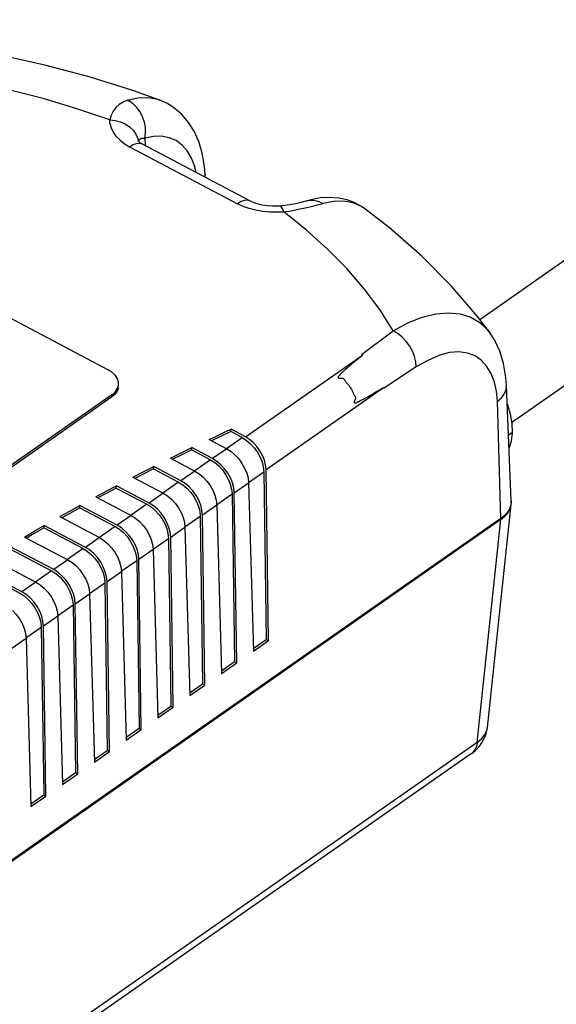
# Model space of a CAD drawing. Header units: millimetres. Extents: x 0 to 210, y 0 to 297.
# Tile 15 of 18: x 81 to 91, y 216 to 235. Entities that reach past the tile are written whole.
import ezdxf

# ---------------------------------------------------------------- set-up
doc = ezdxf.new("R2010")
doc.units = ezdxf.units.MM
doc.header["$LTSCALE"] = 19.36
doc.layers.get('0').update_dxf_attribs({"linetype": 'CONTINUOUS'})

msp = doc.modelspace()

# ---------------------------------------------------------------- linework, layer by layer
at = {"color": 7, "linetype": 'Continuous'}
for p, q in [((89.614009, 228.996803), (119.930725, 250.162622)), ((90.199822, 227.100749), (121.012651, 248.612932)), ((83.711534, 233.036044), (83.713071, 233.035476)), ((83.32855, 232.276959), (83.326056, 232.279539)), ((85.394965, 231.1711), (83.410326, 232.219959)), ((84.563065, 231.61075), (84.559691, 231.672863)), ((87.503577, 231.029727), (87.502581, 231.030465)), ((78.447336, 230.356715), (82.778668, 228.067657)), ((89.804406, 228.745781), (89.804622, 228.745483)), ((87.298842, 228.207161), (87.251385, 228.167484)), ((87.334112, 228.236319), (87.298842, 228.207161)), ((87.414645, 228.302105), (87.334112, 228.236319)), ((87.460692, 228.339181), (87.414645, 228.302105)), ((87.441121, 228.349524), (87.46067, 228.339192)), ((87.151333, 228.081422), (87.131364, 228.063599)), ((87.173152, 228.100594), (87.151333, 228.081422)), ((87.196985, 228.121235), (87.173152, 228.100594)), ((87.223003, 228.14348), (87.196985, 228.121235)), ((87.251385, 228.167484), (87.223003, 228.14348)), ((82.970069, 227.809533), (82.968339, 227.842289)), ((87.648997, 227.629556), (87.705786, 227.663291)), ((87.705786, 227.663291), (87.769533, 227.70164)), ((87.769533, 227.70164), (87.841046, 227.745169)), ((87.841045, 227.745171), (87.841491, 227.72428)), ((90.195081, 225.65905), (90.108243, 227.778309)), ((82.841691, 227.563502), (73.090284, 220.755492)), ((82.842912, 227.606508), (73.091505, 220.798498)), ((87.500706, 227.544329), (87.525975, 227.558451)), ((87.525975, 227.558451), (87.553275, 227.57393)), ((87.553275, 227.57393), (87.582763, 227.590866)), ((87.582763, 227.590866), (87.614609, 227.609368)), ((87.614609, 227.609368), (87.648997, 227.629556)), ((85.036188, 226.932131), (84.834032, 226.838705)), ((85.036187, 226.93213), (85.037772, 226.975317)), ((85.244692, 226.821938), (85.036188, 226.932131)), ((85.304933, 226.834125), (85.037772, 226.975317)), ((84.633719, 226.787342), (84.767962, 226.850341)), ((84.633719, 226.787342), (84.958036, 226.615944)), ((84.834032, 226.838705), (84.676198, 226.764892)), ((90.210103, 226.91112), (90.145375, 226.86593)), ((84.317427, 226.594295), (84.119657, 226.498538)), ((84.120876, 226.541545), (84.319005, 226.637484)), ((84.317427, 226.594295), (84.319006, 226.637485)), ((84.317427, 226.594295), (84.659607, 226.413457)), ((84.700277, 226.435988), (84.319006, 226.637485)), ((83.923757, 226.444858), (84.120876, 226.541545)), ((83.923757, 226.444857), (84.372952, 226.207463)), ((84.119657, 226.498538), (83.965282, 226.422912)), ((83.229391, 226.094131), (83.422149, 226.193109)), ((83.614365, 226.248164), (83.42093, 226.150102)), ((83.422149, 226.193109), (83.615936, 226.291357)), ((83.614365, 226.248164), (83.615937, 226.291358)), ((83.614365, 226.248164), (84.074523, 226.004976)), ((84.115193, 226.027507), (83.615937, 226.291358)), ((85.642183, 226.194664), (85.686475, 223.110172)), ((85.727782, 223.088342), (85.682552, 226.238213)), ((83.229391, 226.094131), (83.787867, 225.798983)), ((83.42093, 226.150102), (83.269972, 226.072684)), ((82.550461, 225.735247), (82.738902, 225.836493)), ((82.926825, 225.89383), (82.737682, 225.793486)), ((82.738902, 225.836493), (82.92839, 225.937027)), ((82.926825, 225.89383), (82.928391, 225.937027)), ((82.926825, 225.89383), (83.489438, 225.596496)), ((83.530109, 225.619026), (82.928391, 225.937027)), ((85.361289, 225.992692), (85.449089, 222.893771)), ((82.550461, 225.735246), (83.202783, 225.390502)), ((82.737682, 225.793486), (82.590108, 225.714293)), ((85.057099, 225.786183), (85.10139, 222.701691)), ((85.142697, 222.679861), (85.097769, 225.808714)), ((90.195963, 225.637564), (90.195463, 225.649733)), ((90.196432, 225.659002), (90.195875, 225.624978)), ((81.88683, 225.368277), (82.07099, 225.471772)), ((82.254658, 225.531372), (82.06977, 225.428766)), ((82.07099, 225.471772), (82.256216, 225.574572)), ((82.254658, 225.531372), (82.256217, 225.574572)), ((82.254658, 225.531372), (82.904354, 225.188015)), ((82.945024, 225.210546), (82.256217, 225.574572)), ((84.776204, 225.584211), (84.864005, 222.48529)), ((89.756554, 221.49272), (90.19273, 225.593968)), ((90.188947, 225.579496), (90.174985, 225.534727)), ((90.186677, 225.558192), (90.195024, 225.615538)), ((90.192761, 225.594262), (90.194419, 225.626473)), ((90.19402, 225.606101), (90.195006, 225.615373)), ((90.194419, 225.626473), (90.194179, 225.637471)), ((90.195875, 225.624978), (90.195024, 225.615538)), ((90.004908, 225.335512), (70.671502, 211.837766)), ((90.00524, 225.324543), (70.671633, 211.826656)), ((90.005563, 225.313629), (70.671771, 211.815612)), ((81.88683, 225.368276), (82.617699, 224.982021)), ((82.06977, 225.428766), (81.925551, 225.347813)), ((84.472014, 225.377703), (84.516306, 222.293211)), ((84.557613, 222.27138), (84.512685, 225.400233)), ((90.004797, 225.324541), (90.072541, 225.380077)), ((90.052077, 225.370469), (90.00589, 225.334886)), ((81.597738, 225.160856), (81.417075, 225.056003)), ((81.418295, 225.099009), (81.59929, 225.204059)), ((81.597738, 225.160856), (81.59929, 225.204059)), ((81.597738, 225.160856), (82.319269, 224.779535)), ((82.35994, 224.802065), (81.59929, 225.204059)), ((84.19112, 225.175731), (84.278921, 222.076809)), ((81.238387, 224.99328), (81.418295, 225.099009)), ((81.238387, 224.99328), (82.032614, 224.573541)), ((81.417075, 225.056003), (81.276187, 224.973303)), ((83.88693, 224.969222), (83.931221, 221.88473)), ((83.972529, 221.8629), (83.9276, 224.991753)), ((80.955962, 224.782335), (81.734185, 224.371054)), ((81.774855, 224.393585), (80.957509, 224.825543)), ((83.606035, 224.76725), (83.693836, 221.668329)), ((80.605041, 224.610305), (81.44753, 224.16506)), ((83.387444, 221.454419), (83.342516, 224.583272)), ((80.329252, 224.395854), (81.1491, 223.962573)), ((81.189771, 223.985104), (80.330791, 224.439065)), ((83.301846, 224.560742), (83.346137, 221.47625)), ((83.020951, 224.358769), (83.108752, 221.259848)), ((82.716761, 224.152261), (82.761052, 221.067769)), ((82.80236, 221.045939), (82.757432, 224.174792)), ((82.435866, 223.950289), (82.523667, 220.851368)), ((82.131677, 223.74378), (82.175968, 220.659288)), ((82.217275, 220.637458), (82.172347, 223.766311)), ((81.850782, 223.541808), (81.938583, 220.442887)), ((81.546592, 223.3353), (81.590884, 220.250808)), ((81.632191, 220.228977), (81.587263, 223.35783)), ((81.265698, 223.133328), (81.353498, 220.034406)), ((85.447682, 222.943457), (85.686475, 223.110172)), ((85.449089, 222.893771), (85.727782, 223.088342)), ((85.686475, 223.110172), (85.727782, 223.088342)), ((84.862597, 222.534977), (85.10139, 222.701691)), ((84.864005, 222.48529), (85.142697, 222.679861)), ((85.10139, 222.701691), (85.142697, 222.679861)), ((84.277513, 222.126496), (84.516306, 222.293211)), ((84.278921, 222.076809), (84.557613, 222.27138)), ((84.516306, 222.293211), (84.557613, 222.27138)), ((83.692428, 221.718015), (83.931221, 221.88473)), ((83.693836, 221.668329), (83.972529, 221.8629)), ((83.931221, 221.88473), (83.972529, 221.8629)), ((83.107344, 221.309535), (83.346137, 221.47625)), ((83.108752, 221.259848), (83.387444, 221.454419)), ((83.346137, 221.47625), (83.387444, 221.454419)), ((89.466475, 221.014184), (70.355356, 207.671626)), ((82.52226, 220.901054), (82.761052, 221.067769)), ((82.523667, 220.851368), (82.80236, 221.045939)), ((82.761052, 221.067769), (82.80236, 221.045939)), ((81.937175, 220.492574), (82.175968, 220.659288)), ((81.938583, 220.442887), (82.217275, 220.637458)), ((82.175968, 220.659288), (82.217275, 220.637458)), ((81.352091, 220.084093), (81.590884, 220.250808)), ((81.353498, 220.034406), (81.632191, 220.228977)), ((81.590884, 220.250808), (81.632191, 220.228977))]:
    msp.add_line(p, q, dxfattribs=at)
at = {"color": 9, "linetype": 'Continuous'}
for p, q in [((83.17022, 232.172595), (85.15486, 231.123737)), ((83.419648, 232.33073), (83.451627, 232.327975)), ((83.451627, 232.327975), (83.456056, 232.195791)), ((84.559827, 231.669973), (84.554403, 231.615327)), ((85.754767, 230.968747), (85.61763, 230.980885)), ((85.902427, 230.966185), (85.754767, 230.968747)), ((86.007737, 230.973011), (86.142159, 230.995595)), ((86.142159, 230.995595), (86.273198, 231.020563)), ((88.022723, 228.784904), (88.29253, 228.931575)), ((87.441121, 228.349524), (88.022723, 228.784904)), ((85.304932, 226.834125), (87.46067, 228.339192)), ((88.447549, 228.121463), (87.841491, 227.72428)), ((85.682552, 226.238213), (87.841045, 227.745171)), ((82.842912, 227.606508), (82.841691, 227.563502)), ((90.004908, 225.335512), (89.940092, 227.490979)), ((84.955284, 226.619886), (85.244692, 226.821938)), ((84.958036, 226.615944), (84.700277, 226.435988)), ((84.659607, 226.413457), (84.3702, 226.211405)), ((84.372952, 226.207463), (84.115193, 226.027507)), ((85.358536, 225.996634), (85.642183, 226.194664)), ((84.074523, 226.004976), (83.785115, 225.802925)), ((85.097769, 225.808714), (85.361289, 225.992692)), ((83.787867, 225.798983), (83.530109, 225.619026)), ((84.773452, 225.588153), (85.057099, 225.786183)), ((83.489438, 225.596496), (83.200031, 225.394444)), ((84.512685, 225.400233), (84.776204, 225.584211)), ((83.202783, 225.390502), (82.945024, 225.210546)), ((84.188367, 225.179673), (84.472014, 225.377703)), ((89.567969, 221.216255), (90.003688, 225.313582)), ((90.00485, 225.324512), (90.005938, 225.334852)), ((90.005563, 225.313629), (90.00524, 225.324543)), ((82.904354, 225.188015), (82.614946, 224.985964)), ((83.9276, 224.991753), (84.19112, 225.175731)), ((82.617699, 224.982021), (82.35994, 224.802065)), ((83.603283, 224.771192), (83.88693, 224.969222)), ((82.319269, 224.779535), (82.029862, 224.577483)), ((83.342516, 224.583272), (83.606035, 224.76725)), ((82.032614, 224.573541), (81.774855, 224.393585)), ((83.018199, 224.362712), (83.301846, 224.560742)), ((81.734185, 224.371054), (81.444777, 224.169002)), ((82.757432, 224.174792), (83.020951, 224.358769)), ((81.44753, 224.16506), (81.189771, 223.985104)), ((82.433114, 223.954231), (82.716761, 224.152261)), ((82.172347, 223.766311), (82.435866, 223.950289)), ((81.84803, 223.54575), (82.131677, 223.74378)), ((81.587263, 223.35783), (81.850782, 223.541808)), ((81.262945, 223.13727), (81.546592, 223.3353)), ((81.002178, 222.94935), (81.265698, 223.133328)), ((89.567969, 221.216255), (70.457541, 207.874181))]:
    msp.add_line(p, q, dxfattribs=at)
at = {"color": 7, "linetype": 'Continuous'}
for points in [[(83.711534, 233.036044), (83.229218, 233.205964), (82.42999, 233.455359), (81.613821, 233.671608), (80.782975, 233.854678), (80.008589, 233.99356)], [(84.561101, 231.670163), (84.549339, 231.81097), (84.508045, 232.050586), (84.443665, 232.265444), (84.358733, 232.455308), (84.255474, 232.620436), (84.136857, 232.760396), (84.006374, 232.874892), (83.867014, 232.964938), (83.712933, 233.034881)], [(83.41027, 232.219988), (83.375011, 232.240543), (83.346969, 232.260589), (83.32855, 232.276959)], [(85.943349, 231.08042), (85.905448, 231.077422), (85.80632, 231.07572), (85.707255, 231.082587), (85.612618, 231.097383), (85.526521, 231.118716), (85.452306, 231.14458), (85.394963, 231.171101)], [(86.42533, 231.173232), (86.415243, 231.170125), (86.364383, 231.15561), (86.302674, 231.140037), (86.232264, 231.12442), (86.153871, 231.109376), (86.068575, 231.095634), (85.977604, 231.08398), (85.94336, 231.080421)], [(86.858248, 231.239998), (86.685974, 231.230157), (86.505559, 231.195968), (86.424561, 231.173048)], [(87.503353, 231.0298), (87.441197, 231.072436), (87.31359, 231.141457), (87.173148, 231.1938), (87.021246, 231.227255), (86.858248, 231.239998)], [(88.547065, 230.161883), (87.951782, 230.681656), (87.502581, 231.030465)], [(89.804406, 228.745781), (89.573679, 229.049975), (89.088989, 229.61641), (88.547065, 230.161883)], [(90.108245, 227.778265), (90.097691, 227.925759), (90.05477, 228.182556), (89.983328, 228.414385), (89.884888, 228.621309), (89.804362, 228.745842)], [(82.968339, 227.842289), (82.94927, 227.904923), (82.910804, 227.964775), (82.854062, 228.018666), (82.778668, 228.067657)], [(87.131364, 228.063599), (87.122027, 228.05516), (87.113097, 228.047019), (87.104565, 228.039163), (87.096418, 228.03158), (87.088644, 228.024259), (87.081233, 228.017191), (87.074176, 228.010365), (87.067463, 228.00377), (87.061085, 227.997398), (87.055034, 227.991237), (87.049308, 227.98528), (87.043903, 227.979521), (87.038819, 227.973942), (87.034048, 227.968527), (87.029609, 227.963266), (87.025507, 227.958149), (87.021769, 227.953161), (87.0184, 227.948284), (87.015458, 227.94351), (87.012906, 227.938835), (87.011032, 227.934219), (87.009851, 227.929538), (87.010152, 227.925019), (87.012937, 227.920598), (87.017569, 227.916969), (87.024063, 227.915105), (87.031487, 227.914218), (87.038785, 227.913899), (87.046349, 227.913992), (87.062391, 227.914502)], [(87.062391, 227.914502), (87.07055, 227.914592), (87.07856, 227.914379), (87.086144, 227.913777), (87.093408, 227.912456), (87.100403, 227.910013), (87.106999, 227.906535), (87.113107, 227.901925), (87.118652, 227.896329), (87.123398, 227.88981), (87.127753, 227.88255), (87.131827, 227.874733), (87.136274, 227.866406), (87.141788, 227.857607), (87.148305, 227.848484), (87.156124, 227.839264), (87.164835, 227.829756), (87.174218, 227.819964), (87.183988, 227.809555), (87.193756, 227.798201), (87.203584, 227.785881), (87.213365, 227.772343), (87.223165, 227.757933), (87.233179, 227.742756), (87.242937, 227.727346), (87.252219, 227.712302), (87.260685, 227.697658), (87.267862, 227.683682), (87.274078, 227.670299), (87.27936, 227.65747), (87.284106, 227.645321), (87.288645, 227.633895), (87.293168, 227.623378), (87.298043, 227.614004), (87.303055, 227.605655), (87.308195, 227.598421), (87.317903, 227.585846)], [(82.965361, 227.735351), (82.943565, 227.673144), (82.902417, 227.616261), (82.841691, 227.563502)], [(82.842912, 227.606508), (82.904026, 227.66001), (82.945303, 227.71714), (82.966816, 227.778974), (82.970069, 227.809533)], [(87.320412, 227.517838), (87.31347, 227.502913), (87.310143, 227.495566), (87.307064, 227.488369), (87.304635, 227.481372), (87.303123, 227.474352), (87.303009, 227.468187), (87.305247, 227.463727), (87.308752, 227.460822), (87.312795, 227.459885), (87.317355, 227.460051), (87.322116, 227.460552), (87.327162, 227.461527), (87.332466, 227.462869), (87.33803, 227.464554), (87.343844, 227.466524), (87.349916, 227.468771), (87.356247, 227.471274), (87.362844, 227.474023), (87.369714, 227.477002), (87.376867, 227.480214), (87.384312, 227.483652), (87.392059, 227.487324), (87.400118, 227.491232), (87.4085, 227.495378), (87.417214, 227.499763), (87.426276, 227.504394), (87.435697, 227.50927), (87.445496, 227.514405), (87.45569, 227.51981), (87.466293, 227.525495), (87.477321, 227.531472), (87.500706, 227.544329)], [(87.317903, 227.585846), (87.322078, 227.579926), (87.325486, 227.573692), (87.328066, 227.567286), (87.329677, 227.560696), (87.330314, 227.553934), (87.329859, 227.547007), (87.328516, 227.539921), (87.326383, 227.532669), (87.323639, 227.525301), (87.320412, 227.517838)], [(90.12188, 227.441026), (90.125236, 227.432364), (90.175094, 227.253152), (90.203149, 227.080245), (90.210029, 226.911839)], [(84.767962, 226.850341), (84.970154, 226.9442), (85.037771, 226.975316)], [(85.244691, 226.821938), (85.324372, 226.771074), (85.397559, 226.709325), (85.465215, 226.635404), (85.524453, 226.553175), (85.573133, 226.465099), (85.609978, 226.374111), (85.632746, 226.284435), (85.642183, 226.194664)], [(85.682552, 226.238213), (85.673587, 226.323496), (85.651957, 226.408688), (85.616955, 226.495128), (85.570708, 226.578801), (85.514431, 226.656918), (85.450158, 226.727144), (85.38063, 226.785805), (85.304933, 226.834125)], [(90.210029, 226.911839), (90.19135, 226.758975), (90.15499, 226.632215)], [(84.958036, 226.615944), (85.037838, 226.565164), (85.111343, 226.503638)], [(84.659607, 226.413457), (84.739287, 226.362593), (84.812474, 226.300845), (84.88013, 226.226923), (84.939368, 226.144695), (84.988049, 226.056619), (85.024894, 225.965631), (85.047661, 225.875955), (85.057099, 225.786183)], [(85.097769, 225.808714), (85.088332, 225.898485), (85.065564, 225.988161), (85.028719, 226.079149), (84.980039, 226.167225), (84.920801, 226.249454), (84.853145, 226.323375), (84.779958, 226.385124), (84.700277, 226.435988)], [(85.111343, 226.503638), (85.179526, 226.430084), (85.239467, 226.348347), (85.289009, 226.260872), (85.326841, 226.170573)], [(84.372952, 226.207463), (84.452753, 226.156684), (84.526259, 226.095158)], [(84.512685, 225.400233), (84.503247, 225.490005), (84.48048, 225.579681), (84.443635, 225.670669), (84.394954, 225.758745), (84.335716, 225.840973), (84.26806, 225.914895), (84.194873, 225.976643), (84.115193, 226.027507)], [(84.526259, 226.095158), (84.594441, 226.021604), (84.654383, 225.939866), (84.703924, 225.852391), (84.741756, 225.762093)], [(85.326841, 226.170573), (85.35068, 226.081646), (85.361289, 225.992692)], [(84.074523, 226.004976), (84.154203, 225.954113), (84.22739, 225.892364), (84.295046, 225.818442), (84.354284, 225.736214), (84.402965, 225.648138), (84.439809, 225.55715), (84.462577, 225.467474), (84.472014, 225.377703)], [(83.787867, 225.798983), (83.867669, 225.748203), (83.941174, 225.686677)], [(83.941174, 225.686677), (84.009357, 225.613123), (84.069298, 225.531386), (84.11884, 225.443911), (84.156672, 225.353612)], [(84.741756, 225.762093), (84.765596, 225.673165), (84.776204, 225.584211)], [(83.489438, 225.596496), (83.569119, 225.545632), (83.642306, 225.483884), (83.709961, 225.409962), (83.769199, 225.327734), (83.81788, 225.239658), (83.854725, 225.148669), (83.877492, 225.058994), (83.88693, 224.969222)], [(83.9276, 224.991753), (83.918163, 225.081524), (83.895395, 225.1712), (83.858551, 225.262188), (83.80987, 225.350264), (83.750632, 225.432492), (83.682976, 225.506414), (83.609789, 225.568163), (83.530109, 225.619026)], [(90.003635, 225.313613), (90.070817, 225.368045), (90.124329, 225.427743), (90.163171, 225.491525), (90.188083, 225.570847)], [(90.174985, 225.534727), (90.154111, 225.491067), (90.126503, 225.448896), (90.092397, 225.408579), (90.052077, 225.370469)], [(90.072541, 225.380077), (90.126163, 225.440481), (90.164816, 225.504424)], [(83.202783, 225.390502), (83.282584, 225.339722), (83.35609, 225.278196)], [(84.156672, 225.353612), (84.180511, 225.264685), (84.19112, 225.175731)], [(82.904354, 225.188015), (82.984034, 225.137151), (83.057221, 225.075403), (83.124877, 225.001481), (83.184115, 224.919253), (83.232796, 224.831177), (83.26964, 224.740189), (83.292408, 224.650513), (83.301846, 224.560742)], [(83.342516, 224.583272), (83.333078, 224.673044), (83.310311, 224.762719), (83.273466, 224.853708), (83.224785, 224.941784), (83.165547, 225.024012), (83.097892, 225.097934), (83.024705, 225.159682), (82.945024, 225.210546)], [(83.35609, 225.278196), (83.424273, 225.204643), (83.484214, 225.122905), (83.533755, 225.03543), (83.571587, 224.945131)], [(82.617699, 224.982021), (82.6975, 224.931242), (82.771005, 224.869716)], [(83.571587, 224.945131), (83.595427, 224.856204), (83.606035, 224.76725)], [(82.319269, 224.779535), (82.39895, 224.728671), (82.472137, 224.666922), (82.539793, 224.593001), (82.599031, 224.510772), (82.647711, 224.422696), (82.684556, 224.331708), (82.707324, 224.242032), (82.716761, 224.152261)], [(82.757432, 224.174792), (82.747994, 224.264563), (82.725226, 224.354239), (82.688382, 224.445227), (82.639701, 224.533303), (82.580463, 224.615531), (82.512807, 224.689453), (82.43962, 224.751201), (82.35994, 224.802065)], [(82.771005, 224.869716), (82.839188, 224.796162), (82.899129, 224.714425), (82.948671, 224.62695), (82.986503, 224.536651)], [(82.032614, 224.573541), (82.112415, 224.522761), (82.185921, 224.461235)], [(82.172347, 223.766311), (82.16291, 223.856082), (82.140142, 223.945758), (82.103297, 224.036746), (82.054617, 224.124822), (81.995379, 224.207051), (81.927723, 224.280972), (81.854536, 224.342721), (81.774855, 224.393585)], [(82.185921, 224.461235), (82.254104, 224.387681), (82.314045, 224.305944), (82.363586, 224.218469), (82.401418, 224.12817)], [(82.986503, 224.536651), (83.010343, 224.447724), (83.020951, 224.358769)], [(81.734185, 224.371054), (81.813865, 224.32019), (81.887052, 224.258442), (81.954708, 224.18452), (82.013946, 224.102292), (82.062627, 224.014216), (82.099471, 223.923228), (82.122239, 223.833552), (82.131677, 223.74378)], [(81.44753, 224.16506), (81.527331, 224.114281), (81.600837, 224.052755)], [(81.600837, 224.052755), (81.669019, 223.979201), (81.72896, 223.897463), (81.778502, 223.809988), (81.816334, 223.71969)], [(82.401418, 224.12817), (82.425258, 224.039243), (82.435866, 223.950289)], [(81.1491, 223.962573), (81.228781, 223.91171), (81.301968, 223.849961), (81.369624, 223.776039), (81.428862, 223.693811), (81.477542, 223.605735), (81.514387, 223.514747), (81.537155, 223.425071), (81.546592, 223.3353)], [(81.587263, 223.35783), (81.577825, 223.447602), (81.555057, 223.537278), (81.518213, 223.628266), (81.469532, 223.716342), (81.410294, 223.79857), (81.342638, 223.872492), (81.269451, 223.93424), (81.189771, 223.985104)], [(81.816334, 223.71969), (81.840174, 223.630762), (81.850782, 223.541808)], [(81.015752, 223.644274), (81.083935, 223.57072), (81.143876, 223.488983), (81.193418, 223.401508), (81.23125, 223.311209)], [(81.23125, 223.311209), (81.255089, 223.222282), (81.265698, 223.133328)], [(89.726373, 221.354991), (89.752718, 221.462502), (89.756742, 221.493373)], [(89.466557, 221.014241), (89.53673, 221.069941), (89.617331, 221.155514), (89.680967, 221.251441), (89.726373, 221.354991)]]:
    msp.add_lwpolyline(points, dxfattribs=at)
at = {"color": 9, "linetype": 'Continuous'}
for points in [[(82.806498, 232.664827), (82.201877, 232.871874), (81.581506, 233.057016), (80.944285, 233.220513), (80.293517, 233.361585), (79.632508, 233.479449), (78.960155, 233.574365)], [(83.133999, 233.027069), (83.323201, 233.071294), (83.502631, 233.079185), (83.668436, 233.050343), (83.711534, 233.036044)], [(83.133999, 233.027069), (83.052961, 232.993849), (82.980655, 232.948853), (82.918454, 232.892606), (82.867772, 232.825927), (82.829971, 232.749744), (82.806498, 232.664827)], [(83.133999, 233.027069), (83.138109, 233.025161), (83.142194, 233.023216), (83.146253, 233.021231), (83.150287, 233.019208), (83.154296, 233.017147), (83.158278, 233.015048)], [(83.451627, 232.327975), (83.464122, 232.42362), (83.461401, 232.524537), (83.443833, 232.623463), (83.412005, 232.719486), (83.365823, 232.810954), (83.30661, 232.893251), (83.23583, 232.962921), (83.158271, 233.015017)], [(82.809936, 232.60053), (82.80859, 232.611241), (82.807554, 232.621956), (82.806826, 232.632677), (82.806407, 232.643397), (82.806298, 232.654114), (82.806498, 232.664827)], [(82.806498, 232.664827), (82.906402, 232.654377), (83.003747, 232.628903), (83.091817, 232.590328), (83.169992, 232.539363), (83.236571, 232.476332), (83.2878, 232.40344), (83.32108, 232.32278), (83.327767, 232.279805)], [(82.809936, 232.60053), (82.83068, 232.518799), (82.867508, 232.440807), (82.920757, 232.366157), (82.989411, 232.296042), (83.072452, 232.231654), (83.17022, 232.172595)], [(84.397999, 231.697985), (84.372407, 231.808224), (84.312402, 231.963409), (84.234153, 232.09603), (84.138151, 232.203672), (84.026202, 232.285151), (83.899588, 232.338452), (83.760373, 232.363653), (83.611365, 232.360086), (83.451627, 232.327975)], [(83.17022, 232.172595), (83.235837, 232.210805), (83.298273, 232.23205), (83.355064, 232.235917), (83.40525, 232.222508), (83.41022, 232.220014)], [(83.338105, 232.268467), (83.341212, 232.280043), (83.349678, 232.29702), (83.361524, 232.311122)], [(83.361524, 232.311122), (83.376011, 232.321665), (83.394589, 232.328443), (83.419648, 232.33073)], [(85.394984, 231.17109), (85.346508, 231.186312), (85.287914, 231.18418), (85.223273, 231.163228), (85.15486, 231.123737)], [(85.61763, 230.980885), (85.492229, 231.002689), (85.374921, 231.033887), (85.262059, 231.074206), (85.15486, 231.123737)], [(86.273198, 231.020563), (86.399874, 231.047274), (86.519312, 231.074702), (86.628906, 231.101766), (86.727895, 231.127738)], [(86.727895, 231.127738), (86.64473, 231.166763), (86.557462, 231.186027), (86.472478, 231.183938), (86.42533, 231.173232)], [(87.502581, 231.030465), (87.436382, 231.073868), (87.284289, 231.139126), (87.113969, 231.170162), (86.92671, 231.166473), (86.727894, 231.127738)], [(86.007737, 230.973011), (85.990297, 230.971404), (85.97281, 230.969984), (85.955273, 230.968752), (85.937692, 230.967708), (85.920078, 230.966852), (85.902427, 230.966185)], [(86.007737, 230.973011), (85.988806, 231.025364), (85.969845, 231.061356), (85.952168, 231.078667), (85.94336, 231.080421)], [(88.022723, 228.784904), (87.774966, 229.176254), (87.491364, 229.557607), (87.171339, 229.929588), (86.816624, 230.290318), (86.428949, 230.637917), (86.007737, 230.973011)], [(88.29253, 228.931575), (88.556381, 229.03647), (88.804473, 229.098846), (89.037085, 229.119674), (89.254323, 229.098659), (89.449409, 229.036836), (89.61726, 228.937833), (89.760468, 228.801824), (89.804406, 228.745781)], [(88.4476, 228.121447), (88.440111, 228.214976), (88.416653, 228.312256), (88.378074, 228.40979), (88.325762, 228.504065), (88.261598, 228.591686), (88.187895, 228.6695), (88.107307, 228.734706), (88.02273, 228.784955)], [(89.940092, 227.490979), (89.924259, 227.673434), (89.885661, 227.841929), (89.822721, 227.99974), (89.740172, 228.137038), (89.644249, 228.244221), (89.528869, 228.323877), (89.386911, 228.376876), (89.227721, 228.398763), (89.06126, 228.385873), (88.878566, 228.336716), (88.67329, 228.24824), (88.447549, 228.121463)], [(89.940092, 227.490979), (90.015911, 227.556353), (90.071051, 227.630568), (90.101712, 227.708915), (90.108245, 227.778265)], [(89.567876, 221.216311), (89.654546, 221.288191), (89.71627, 221.369857), (89.750831, 221.458292), (89.756554, 221.49272)], [(89.567971, 221.216256), (89.554131, 221.141434), (89.525996, 221.078155), (89.484712, 221.02863)]]:
    msp.add_lwpolyline(points, dxfattribs=at)

doc.saveas('drawing.dxf')
